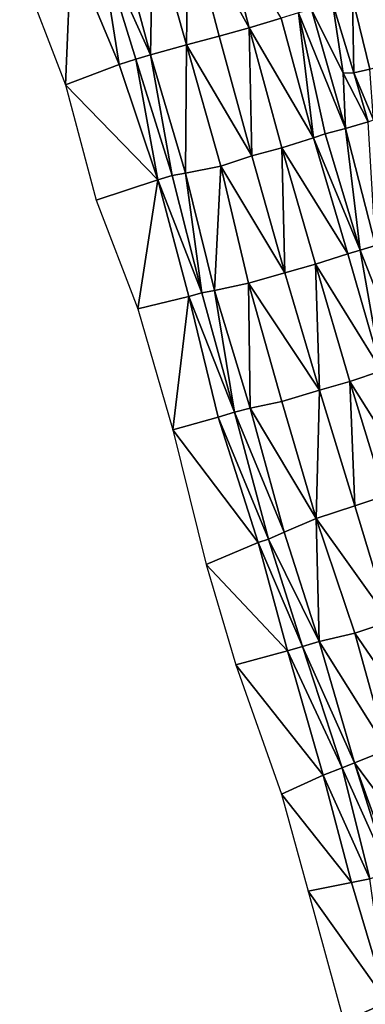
# Model space of a CAD drawing. Header units: feet. Extents: x 116535 to 120173, y 200032 to 203855.
# Tile 7 of 87: x 118343 to 118471, y 200688 to 201053. Entities that reach past the tile are written whole.
import ezdxf

# ---------------------------------------------------------------- set-up
doc = ezdxf.new("R2010")
doc.units = ezdxf.units.FT
doc.header["$MEASUREMENT"] = 0
doc.layers.add('V-TOPO-TINN-3DFC', color=3, linetype='Continuous')

msp = doc.modelspace()

# ---------------------------------------------------------------- linework, layer by layer
at = {"layer": 'V-TOPO-TINN-3DFC'}
for points in [[(118405.726277, 201090.644427, 572.634235), (118428.336243, 201049.829458, 572.614316), (118416.948183, 201093.65075, 572.482042)], [(118416.948183, 201093.65075, 572.482042), (118428.336243, 201049.829458, 572.614316), (118440.217887, 201053.509832, 572.12954)], [(118405.726277, 201090.644427, 572.634235), (118392.5283, 201087.6399, 571.766), (118405.0583, 201043.5474, 571.998)], [(118417.188917, 201046.77929, 572.667917), (118405.726277, 201090.644427, 572.634235), (118405.0583, 201043.5474, 571.998)], [(118417.188917, 201046.77929, 572.667917), (118428.336243, 201049.829458, 572.614316), (118405.726277, 201090.644427, 572.634235)], [(118391.7643, 201039.8261, 562.781), (118392.5283, 201087.6399, 571.766), (118379.7123, 201084.4066, 562.82)], [(118405.0583, 201043.5474, 571.998), (118392.5283, 201087.6399, 571.766), (118391.7643, 201039.8261, 562.781)], [(118380.0393, 201036.2858, 555.556), (118372.9018, 201081.4844, 559.979), (118362.2279, 201078.8082, 555.123)], [(118391.7643, 201039.8261, 562.781), (118379.7123, 201084.4066, 562.82), (118372.9018, 201081.4844, 559.979)], [(118391.7643, 201039.8261, 562.781), (118372.9018, 201081.4844, 559.979), (118386.2968, 201038.219, 559.886)], [(118386.2968, 201038.219, 559.886), (118372.9018, 201081.4844, 559.979), (118380.0393, 201036.2858, 555.556)], [(118360.2038, 201028.6912, 556.706), (118362.2279, 201078.8082, 555.123), (118343.1604, 201072.8777, 557.041)], [(118380.0393, 201036.2858, 555.556), (118362.2279, 201078.8082, 555.123), (118360.2038, 201028.6912, 556.706)], [(118466.7023, 201061.0438, 562.719), (118498.7698, 201042.3173, 598.177), (118494.8895, 201068.5724, 598.592)], [(118463.176, 201033.1335, 566.185), (118459.2307, 201059.1466, 564.869), (118451.498, 201056.7094, 569.804)], [(118467.1833, 201033.1425, 565.065), (118466.7023, 201061.0438, 562.719), (118459.2307, 201059.1466, 564.869)], [(118467.1833, 201033.1425, 565.065), (118459.2307, 201059.1466, 564.869), (118463.176, 201033.1335, 566.185)], [(118473.1448, 201034.6097, 562.561), (118466.7023, 201061.0438, 562.719), (118467.1833, 201033.1425, 565.065)], [(118473.1448, 201034.6097, 562.561), (118498.7698, 201042.3173, 598.177), (118466.7023, 201061.0438, 562.719)], [(118452.239745, 201009.097912, 572.37748), (118446.6847, 201055.4583, 570.799), (118440.217887, 201053.509832, 572.12954)], [(118451.498, 201056.7094, 569.804), (118446.6847, 201055.4583, 570.799), (118464.1481, 201012.5579, 570.184)], [(118446.6847, 201055.4583, 570.799), (118452.239745, 201009.097912, 572.37748), (118456.5745, 201010.5267, 571.692)], [(118464.1481, 201012.5579, 570.184), (118446.6847, 201055.4583, 570.799), (118456.5745, 201010.5267, 571.692)], [(118451.498, 201056.7094, 569.804), (118464.1481, 201012.5579, 570.184), (118463.176, 201033.1335, 566.185)], [(118440.217887, 201053.509832, 572.12954), (118428.336243, 201049.829458, 572.614316), (118452.239745, 201009.097912, 572.37748)], [(118429.379566, 201002.447702, 572.637022), (118428.336243, 201049.829458, 572.614316), (118417.188917, 201046.77929, 572.667917)], [(118429.379566, 201002.447702, 572.637022), (118440.514327, 201005.432777, 572.762127), (118428.336243, 201049.829458, 572.614316)], [(118452.239745, 201009.097912, 572.37748), (118428.336243, 201049.829458, 572.614316), (118440.514327, 201005.432777, 572.762127)], [(118429.379566, 201002.447702, 572.637022), (118417.188917, 201046.77929, 572.667917), (118405.0583, 201043.5474, 571.998)], [(118404.7693, 200995.9346, 562.411), (118405.0583, 201043.5474, 571.998), (118391.7643, 201039.8261, 562.781)], [(118417.8234, 200998.5698, 571.999), (118405.0583, 201043.5474, 571.998), (118404.7693, 200995.9346, 562.411)], [(118429.379566, 201002.447702, 572.637022), (118405.0583, 201043.5474, 571.998), (118417.8234, 200998.5698, 571.999)], [(118394.4735, 200993.4654, 556.22), (118386.2968, 201038.219, 559.886), (118380.0393, 201036.2858, 555.556)], [(118399.8099, 200995.0995, 560.092), (118391.7643, 201039.8261, 562.781), (118386.2968, 201038.219, 559.886)], [(118399.8099, 200995.0995, 560.092), (118386.2968, 201038.219, 559.886), (118394.4735, 200993.4654, 556.22)], [(118404.7693, 200995.9346, 562.411), (118391.7643, 201039.8261, 562.781), (118399.8099, 200995.0995, 560.092)], [(118394.4735, 200993.4654, 556.22), (118380.0393, 201036.2858, 555.556), (118360.2038, 201028.6912, 556.706)], [(118474.4749, 201015.8062, 564.518), (118473.1448, 201034.6097, 562.561), (118467.1833, 201033.1425, 565.065)], [(118472.5527, 201015.0371, 565.183), (118467.1833, 201033.1425, 565.065), (118463.176, 201033.1335, 566.185)], [(118472.5527, 201015.0371, 565.183), (118463.176, 201033.1335, 566.185), (118464.1481, 201012.5579, 570.184)], [(118472.5527, 201015.0371, 565.183), (118474.4749, 201015.8062, 564.518), (118467.1833, 201033.1425, 565.065)], [(118371.5787, 200985.9528, 556.785), (118394.4735, 200993.4654, 556.22), (118360.2038, 201028.6912, 556.706)], [(118464.1481, 201012.5579, 570.184), (118456.5745, 201010.5267, 571.692), (118469.4925, 200967.4453, 571.368)], [(118472.5527, 201015.0371, 565.183), (118464.1481, 201012.5579, 570.184), (118475.2749, 200969.1394, 570.32)], [(118475.2749, 200969.1394, 570.32), (118464.1481, 201012.5579, 570.184), (118469.4925, 200967.4453, 571.368)], [(118464.939659, 200966.013696, 572.624083), (118452.239745, 201009.097912, 572.37748), (118440.514327, 201005.432777, 572.762127)], [(118469.4925, 200967.4453, 571.368), (118456.5745, 201010.5267, 571.692), (118452.239745, 201009.097912, 572.37748)], [(118464.939659, 200966.013696, 572.624083), (118469.4925, 200967.4453, 571.368), (118452.239745, 201009.097912, 572.37748)], [(118441.617954, 200959.011545, 572.75634), (118440.514327, 201005.432777, 572.762127), (118429.379566, 201002.447702, 572.637022)], [(118441.617954, 200959.011545, 572.75634), (118453.014004, 200962.253055, 572.948891), (118440.514327, 201005.432777, 572.762127)], [(118464.939659, 200966.013696, 572.624083), (118440.514327, 201005.432777, 572.762127), (118453.014004, 200962.253055, 572.948891)], [(118441.617954, 200959.011545, 572.75634), (118429.379566, 201002.447702, 572.637022), (118417.8234, 200998.5698, 571.999)], [(118415.4632, 200952.4731, 562.992), (118417.8234, 200998.5698, 571.999), (118404.7693, 200995.9346, 562.411)], [(118428.0572, 200955.1743, 571.676), (118417.8234, 200998.5698, 571.999), (118415.4632, 200952.4731, 562.992)], [(118441.617954, 200959.011545, 572.75634), (118417.8234, 200998.5698, 571.999), (118428.0572, 200955.1743, 571.676)], [(118387.0689, 200945.6266, 556.583), (118394.4735, 200993.4654, 556.22), (118371.5787, 200985.9528, 556.785)], [(118405.8894, 200950.2709, 557.2), (118394.4735, 200993.4654, 556.22), (118387.0689, 200945.6266, 556.583)], [(118410.8028, 200951.629, 560.724), (118399.8099, 200995.0995, 560.092), (118394.4735, 200993.4654, 556.22)], [(118410.8028, 200951.629, 560.724), (118394.4735, 200993.4654, 556.22), (118405.8894, 200950.2709, 557.2)], [(118410.8028, 200951.629, 560.724), (118404.7693, 200995.9346, 562.411), (118399.8099, 200995.0995, 560.092)], [(118415.4632, 200952.4731, 562.992), (118404.7693, 200995.9346, 562.411), (118410.8028, 200951.629, 560.724)], [(118485.9958, 200925.468, 570.216), (118475.2749, 200969.1394, 570.32), (118469.4925, 200967.4453, 571.368)], [(118464.939659, 200966.013696, 572.624083), (118453.014004, 200962.253055, 572.948891), (118477.417387, 200922.730272, 572.579061)], [(118464.939659, 200966.013696, 572.624083), (118477.417387, 200922.730272, 572.579061), (118469.4925, 200967.4453, 571.368)], [(118477.417387, 200922.730272, 572.579061), (118485.9958, 200925.468, 570.216), (118469.4925, 200967.4453, 571.368)], [(118454.485971, 200915.464687, 572.983572), (118453.014004, 200962.253055, 572.948891), (118441.617954, 200959.011545, 572.75634)], [(118454.485971, 200915.464687, 572.983572), (118465.712383, 200918.738218, 573.030339), (118453.014004, 200962.253055, 572.948891)], [(118477.417387, 200922.730272, 572.579061), (118453.014004, 200962.253055, 572.948891), (118465.712383, 200918.738218, 573.030339)], [(118454.485971, 200915.464687, 572.983572), (118441.617954, 200959.011545, 572.75634), (118428.0572, 200955.1743, 571.676)], [(118428.6942, 200908.8436, 563.907), (118428.0572, 200955.1743, 571.676), (118415.4632, 200952.4731, 562.992)], [(118454.485971, 200915.464687, 572.983572), (118428.0572, 200955.1743, 571.676), (118440.4362, 200911.2648, 572.046)], [(118440.4362, 200911.2648, 572.046), (118428.0572, 200955.1743, 571.676), (118428.6942, 200908.8436, 563.907)], [(118399.9949, 200900.761, 557.523), (118405.8894, 200950.2709, 557.2), (118387.0689, 200945.6266, 556.583)], [(118416.8073, 200905.5334, 556.728), (118405.8894, 200950.2709, 557.2), (118399.9949, 200900.761, 557.523)], [(118422.9078, 200907.3345, 561.057), (118410.8028, 200951.629, 560.724), (118405.8894, 200950.2709, 557.2)], [(118422.9078, 200907.3345, 561.057), (118405.8894, 200950.2709, 557.2), (118416.8073, 200905.5334, 556.728)], [(118422.9078, 200907.3345, 561.057), (118415.4632, 200952.4731, 562.992), (118410.8028, 200951.629, 560.724)], [(118428.6942, 200908.8436, 563.907), (118415.4632, 200952.4731, 562.992), (118422.9078, 200907.3345, 561.057)], [(118477.417387, 200922.730272, 572.579061), (118465.712383, 200918.738218, 573.030339), (118489.947778, 200880.100022, 572.550748)], [(118467.560255, 200872.660293, 573.250084), (118465.712383, 200918.738218, 573.030339), (118454.485971, 200915.464687, 572.983572)], [(118467.560255, 200872.660293, 573.250084), (118478.680948, 200876.257866, 573.135215), (118465.712383, 200918.738218, 573.030339)], [(118489.947778, 200880.100022, 572.550748), (118465.712383, 200918.738218, 573.030339), (118478.680948, 200876.257866, 573.135215)], [(118454.485971, 200915.464687, 572.983572), (118440.4362, 200911.2648, 572.046), (118453.1562, 200867.9284, 572.503)], [(118453.1562, 200867.9284, 572.503), (118467.560255, 200872.660293, 573.250084), (118454.485971, 200915.464687, 572.983572)], [(118453.1562, 200867.9284, 572.503), (118440.4362, 200911.2648, 572.046), (118428.6942, 200908.8436, 563.907)], [(118435.5388, 200860.3018, 560.577), (118422.9078, 200907.3345, 561.057), (118416.8073, 200905.5334, 556.728)], [(118441.3832, 200862.794, 563.828), (118428.6942, 200908.8436, 563.907), (118422.9078, 200907.3345, 561.057)], [(118441.3832, 200862.794, 563.828), (118422.9078, 200907.3345, 561.057), (118435.5388, 200860.3018, 560.577)], [(118453.1562, 200867.9284, 572.503), (118428.6942, 200908.8436, 563.907), (118441.3832, 200862.794, 563.828)], [(118431.6525, 200858.9717, 557.52), (118416.8073, 200905.5334, 556.728), (118399.9949, 200900.761, 557.523)], [(118435.5388, 200860.3018, 560.577), (118416.8073, 200905.5334, 556.728), (118431.6525, 200858.9717, 557.52)], [(118431.6525, 200858.9717, 557.52), (118399.9949, 200900.761, 557.523), (118412.3899, 200850.87, 557.531)], [(118480.551734, 200829.720625, 573.488261), (118478.680948, 200876.257866, 573.135215), (118467.560255, 200872.660293, 573.250084)], [(118480.551734, 200829.720625, 573.488261), (118467.560255, 200872.660293, 573.250084), (118453.1562, 200867.9284, 572.503)], [(118454.3573, 200822.3237, 564.435), (118453.1562, 200867.9284, 572.503), (118441.3832, 200862.794, 563.828)], [(118480.551734, 200829.720625, 573.488261), (118453.1562, 200867.9284, 572.503), (118467.5893, 200825.326, 573.175)], [(118467.5893, 200825.326, 573.175), (118453.1562, 200867.9284, 572.503), (118454.3573, 200822.3237, 564.435)], [(118454.3573, 200822.3237, 564.435), (118441.3832, 200862.794, 563.828), (118435.5388, 200860.3018, 560.577)], [(118442.5343, 200818.8885, 557.65), (118431.6525, 200858.9717, 557.52), (118412.3899, 200850.87, 557.531)], [(118448.1088, 200820.4956, 561.147), (118435.5388, 200860.3018, 560.577), (118431.6525, 200858.9717, 557.52)], [(118448.1088, 200820.4956, 561.147), (118431.6525, 200858.9717, 557.52), (118442.5343, 200818.8885, 557.65)], [(118454.3573, 200822.3237, 564.435), (118435.5388, 200860.3018, 560.577), (118448.1088, 200820.4956, 561.147)], [(118442.5343, 200818.8885, 557.65), (118412.3899, 200850.87, 557.531), (118423.4448, 200813.676, 558.058)], [(118494.061386, 200786.793036, 573.869356), (118480.551734, 200829.720625, 573.488261), (118467.5893, 200825.326, 573.175)], [(118479.6013, 200782.1615, 573.122), (118467.5893, 200825.326, 573.175), (118454.3573, 200822.3237, 564.435)], [(118494.061386, 200786.793036, 573.869356), (118467.5893, 200825.326, 573.175), (118479.6013, 200782.1615, 573.122)], [(118467.4133, 200777.2551, 564.457), (118454.3573, 200822.3237, 564.435), (118448.1088, 200820.4956, 561.147)], [(118479.6013, 200782.1615, 573.122), (118454.3573, 200822.3237, 564.435), (118467.4133, 200777.2551, 564.457)], [(118455.8554, 200772.6738, 557.494), (118442.5343, 200818.8885, 557.65), (118423.4448, 200813.676, 558.058)], [(118462.92, 200775.431, 561.717), (118448.1088, 200820.4956, 561.147), (118442.5343, 200818.8885, 557.65)], [(118462.92, 200775.431, 561.717), (118442.5343, 200818.8885, 557.65), (118455.8554, 200772.6738, 557.494)], [(118467.4133, 200777.2551, 564.457), (118448.1088, 200820.4956, 561.147), (118462.92, 200775.431, 561.717)], [(118455.8554, 200772.6738, 557.494), (118423.4448, 200813.676, 558.058), (118440.3282, 200765.6812, 557.957)], [(118493.8664, 200741.5163, 573.857), (118479.6013, 200782.1615, 573.122), (118467.4133, 200777.2551, 564.457)], [(118473.1328, 200734.2197, 560.981), (118462.92, 200775.431, 561.717), (118455.8554, 200772.6738, 557.494)], [(118480.1283, 200736.8949, 564.336), (118467.4133, 200777.2551, 564.457), (118462.92, 200775.431, 561.717)], [(118480.1283, 200736.8949, 564.336), (118462.92, 200775.431, 561.717), (118473.1328, 200734.2197, 560.981)], [(118493.8664, 200741.5163, 573.857), (118467.4133, 200777.2551, 564.457), (118481.9425, 200737.359, 565.272)], [(118481.9425, 200737.359, 565.272), (118467.4133, 200777.2551, 564.457), (118480.1283, 200736.8949, 564.336)], [(118466.2752, 200732.8556, 557.278), (118455.8554, 200772.6738, 557.494), (118440.3282, 200765.6812, 557.957)], [(118473.1328, 200734.2197, 560.981), (118455.8554, 200772.6738, 557.494), (118466.2752, 200732.8556, 557.278)], [(118466.2752, 200732.8556, 557.278), (118440.3282, 200765.6812, 557.957), (118450.2099, 200729.7463, 558.19)], [(118479.5773, 200688.47, 557.505), (118473.1328, 200734.2197, 560.981), (118466.2752, 200732.8556, 557.278)], [(118479.5773, 200688.47, 557.505), (118466.2752, 200732.8556, 557.278), (118450.2099, 200729.7463, 558.19)], [(118479.5773, 200688.47, 557.505), (118450.2099, 200729.7463, 558.19), (118463.496, 200681.3895, 558.195)], [(118495.4126, 200644.6096, 558.228), (118479.5773, 200688.47, 557.505), (118463.496, 200681.3895, 558.195)]]:
    msp.add_3dface(points, dxfattribs=at)

doc.saveas('drawing.dxf')
